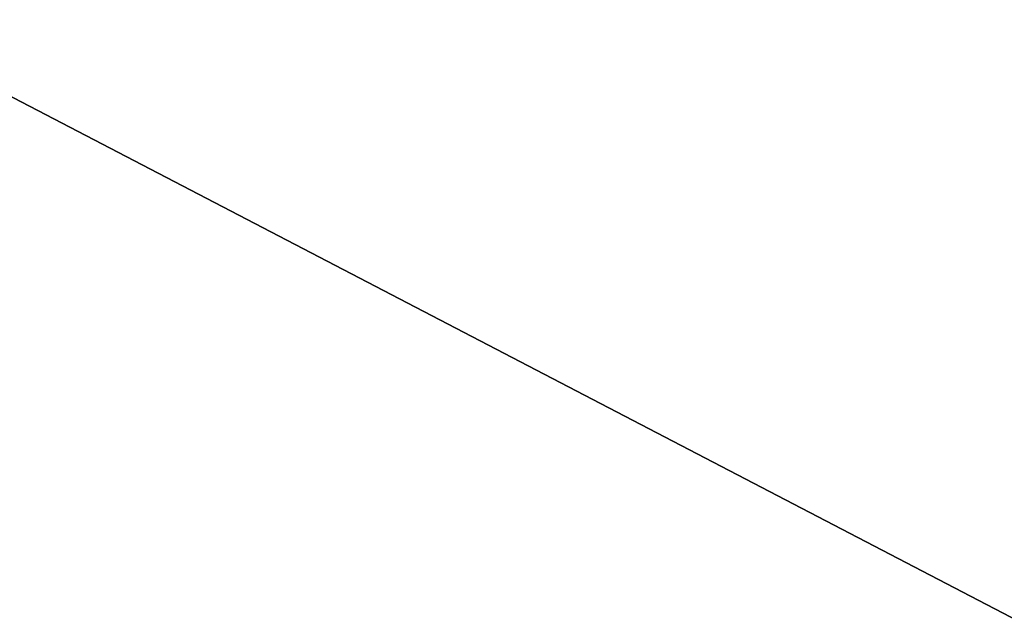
# Model space of a CAD drawing. Extents: x 0.1 to 26.3, y 0 to 13.2.
# Tile 41 of 256: x 2.6 to 4, y 11.6 to 12.4. Entities that reach past the tile are written whole.
import ezdxf

# ---------------------------------------------------------------- set-up
doc = ezdxf.new("R2010")
doc.units = 0
doc.header["$LTSCALE"] = 2.54
doc.layers.get('0').update_dxf_attribs({"color": 13, "linetype": 'CONTINUOUS'})

# ---------------------------------------------------------------- blocks, each defined once
blk = doc.blocks.new('POJEMNIK_NA_R_CZNIKI_PAPIE')
at = {"color": 0}
blk.add_line((26.147, 0.0454, 17.45), (1.547, 12.8454, 17.45), dxfattribs=at)
blk.add_line((26.147, 0.0454, 17.45), (1.547, 12.8454, 17.45), dxfattribs=at)
mesh = blk.add_polyface(dxfattribs=at)
corners = [(5.847, 13.0454, 29.95), (0.347, 13.0454, 29.95), (0.347, 0.0454, 29.95)]
mesh.append_faces([[corners[k] for k in face] for face in [(0, 1, 2)]], dxfattribs={"color": 0})
mesh = blk.add_polyface(dxfattribs=at)
corners = [(5.847, 13.0454, 29.95), (0.347, 0.0454, 29.95), (5.847, 0.0454, 29.95)]
mesh.append_faces([[corners[k] for k in face] for face in [(0, 1, 2)]], dxfattribs={"color": 0})
mesh = blk.add_polyface(dxfattribs=at)
corners = [(5.847, 0.0454, 29.85), (0.347, 0.0454, 29.85), (0.347, 13.0454, 29.85)]
mesh.append_faces([[corners[k] for k in face] for face in [(0, 1, 2)]], dxfattribs={"color": 0})
mesh = blk.add_polyface(dxfattribs=at)
corners = [(5.847, 0.0454, 29.85), (0.347, 13.0454, 29.85), (5.847, 13.0454, 29.85)]
mesh.append_faces([[corners[k] for k in face] for face in [(0, 1, 2)]], dxfattribs={"color": 0})
mesh = blk.add_polyface(dxfattribs=at)
corners = [(26.147, 0.0454, 17.45), (0.347, 0.0454, 17.45), (1.547, 12.8454, 17.45)]
mesh.append_faces([[corners[k] for k in face] for face in [(0, 1, 2)]], dxfattribs={"color": 0})
mesh = blk.add_polyface(dxfattribs=at)
corners = [(24.947, 12.8454, 17.55), (1.547, 12.8454, 17.55), (0.347, 0.0454, 17.55)]
mesh.append_faces([[corners[k] for k in face] for face in [(0, 1, 2)]], dxfattribs={"color": 0})
mesh = blk.add_polyface(dxfattribs=at)
corners = [(26.147, 0.0454, 17.55), (24.947, 12.8454, 17.55), (0.347, 0.0454, 17.55)]
mesh.append_faces([[corners[k] for k in face] for face in [(0, 1, 2)]], dxfattribs={"color": 0})
mesh = blk.add_polyface(dxfattribs=at)
corners = [(26.147, 0.0454, 17.45), (1.547, 12.8454, 17.45), (24.947, 12.8454, 17.45)]
mesh.append_faces([[corners[k] for k in face] for face in [(0, 1, 2)]], dxfattribs={"color": 0})

msp = doc.modelspace()

# ---------------------------------------------------------------- block references
at = {"color": 0}
msp.add_blockref('POJEMNIK_NA_R_CZNIKI_PAPIE', (0, 0), dxfattribs=at)

doc.saveas('drawing.dxf')
